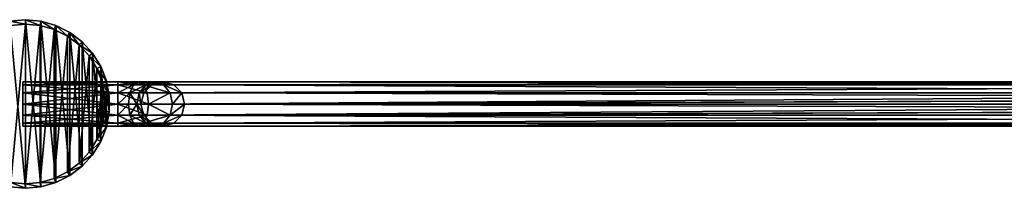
# Model space of a CAD drawing. Header units: millimetres. Extents: x 1804 to 4240, y -28 to 27.
# Tile 119 of 143: x 3818 to 3929, y -10 to 9. Entities that reach past the tile are written whole.
import ezdxf

# ---------------------------------------------------------------- set-up
doc = ezdxf.new("R2010")
doc.units = ezdxf.units.MM
doc.header["$LTSCALE"] = 25.4
doc.layers.get('0').update_dxf_attribs({"true_color": 0xff5454})

# ---------------------------------------------------------------- blocks, each defined once
blk = doc.blocks.new('MORE-EYE-7826-7825-7608-LINE.STL')
at = {"color": 18, "true_color": 0x000000}
mesh = blk.add_polyface(dxfattribs=at)
corners = [(2030.22, -3.13, 1341.31), (2029.89, 0.35, 1341.31), (2029.89, -1.4, 1341.31), (2030.22, 2.07, 1341.31), (2030.85, -4.76, 1341.31), (2030.85, 3.71, 1341.31), (2031.77, -6.25, 1341.31), (2031.77, 5.2, 1341.31), (2032.95, -7.55, 1341.31), (2032.95, 6.5, 1341.31), (2034.35, -8.6, 1341.31), (2034.35, 7.55, 1341.31), (2035.92, -9.38, 1341.31), (2035.92, 8.33, 1341.31), (2037.61, -9.86, 1341.31), (2037.61, 8.81, 1341.31), (2039.35, -10.03, 1341.31), (2039.35, 8.97, 1341.31), (2041.1, -9.86, 1341.31), (2041.1, 8.81, 1341.31), (2042.79, -9.38, 1341.31), (2042.79, 8.33, 1341.31), (2044.36, -8.6, 1341.31), (2044.36, 7.55, 1341.31), (2045.75, -7.55, 1341.31), (2045.75, 6.5, 1341.31), (2046.94, -6.25, 1341.31), (2046.94, 5.2, 1341.31), (2047.86, -4.76, 1341.31), (2047.86, 3.71, 1341.31), (2048.49, -3.13, 1341.31), (2048.49, 2.07, 1341.31), (2048.81, -1.4, 1341.31), (2048.81, 0.35, 1341.31)]
mesh.append_faces([[corners[k] for k in face] for face in [(0, 1, 2), (31, 32, 33)]], dxfattribs={"vtx0": -1, "color": 18})
mesh.append_faces([[corners[k] for k in face] for face in [(1, 0, 3), (3, 4, 5), (5, 6, 7), (7, 8, 9), (9, 10, 11), (11, 12, 13), (13, 14, 15), (15, 16, 17), (17, 18, 19), (19, 20, 21), (21, 22, 23), (23, 24, 25), (25, 26, 27), (27, 28, 29), (29, 30, 31)]], dxfattribs={"vtx0": -1, "vtx1": -1, "color": 18})
mesh.append_faces([[corners[k] for k in face] for face in [(3, 0, 4), (5, 4, 6), (7, 6, 8), (9, 8, 10), (11, 10, 12), (13, 12, 14), (15, 14, 16), (17, 16, 18), (19, 18, 20), (21, 20, 22), (23, 22, 24), (25, 24, 26), (27, 26, 28), (29, 28, 30), (31, 30, 32)]], dxfattribs={"vtx0": -1, "vtx2": -1, "color": 18})
mesh = blk.add_polyface(dxfattribs=at)
corners = [(2037.61, 8.81, 1341.31), (2039.35, 8.47, 1317.31), (2037.7, 8.32, 1317.31), (2039.35, 8.97, 1341.31)]
mesh.append_faces([[corners[k] for k in face] for face in [(0, 1, 2), (1, 0, 3)]], dxfattribs={"vtx0": -1, "color": 18})
mesh = blk.add_polyface(dxfattribs=at)
corners = [(2039.35, 8.97, 1341.31), (2041.01, 8.32, 1317.31), (2039.35, 8.47, 1317.31), (2041.1, 8.81, 1341.31)]
mesh.append_faces([[corners[k] for k in face] for face in [(0, 1, 2), (1, 0, 3)]], dxfattribs={"vtx0": -1, "color": 18})
mesh = blk.add_polyface(dxfattribs=at)
corners = [(2030.7, 1.94, 1317.31), (2030.39, -1.36, 1317.31), (2030.39, 0.31, 1317.31), (2030.7, -2.99, 1317.31), (2031.3, 3.49, 1317.31), (2031.3, -4.54, 1317.31), (2032.17, 4.9, 1317.31), (2032.17, -5.95, 1317.31), (2033.29, 6.13, 1317.31), (2033.29, -7.18, 1317.31), (2034.62, 7.13, 1317.31), (2034.62, -8.18, 1317.31), (2036.1, 7.87, 1317.31), (2036.1, -8.92, 1317.31), (2037.7, 8.32, 1317.31), (2037.7, -9.37, 1317.31), (2039.35, 8.47, 1317.31), (2039.35, -9.53, 1317.31), (2041.01, 8.32, 1317.31), (2041.01, -9.37, 1317.31), (2042.61, 7.87, 1317.31), (2042.61, -8.92, 1317.31), (2044.09, 7.13, 1317.31), (2044.09, -8.18, 1317.31), (2045.42, 6.13, 1317.31), (2045.42, -7.18, 1317.31), (2046.54, 4.9, 1317.31), (2046.54, -5.95, 1317.31), (2047.41, 3.49, 1317.31), (2047.41, -4.54, 1317.31), (2048.01, 1.94, 1317.31), (2048.01, -2.99, 1317.31), (2048.32, 0.31, 1317.31), (2048.32, -1.36, 1317.31)]
mesh.append_faces([[corners[k] for k in face] for face in [(0, 1, 2), (31, 32, 33)]], dxfattribs={"vtx0": -1, "color": 18})
mesh.append_faces([[corners[k] for k in face] for face in [(1, 0, 3), (3, 4, 5), (5, 6, 7), (7, 8, 9), (9, 10, 11), (11, 12, 13), (13, 14, 15), (15, 16, 17), (17, 18, 19), (19, 20, 21), (21, 22, 23), (23, 24, 25), (25, 26, 27), (27, 28, 29), (29, 30, 31)]], dxfattribs={"vtx0": -1, "vtx1": -1, "color": 18})
mesh.append_faces([[corners[k] for k in face] for face in [(3, 0, 4), (5, 4, 6), (7, 6, 8), (9, 8, 10), (11, 10, 12), (13, 12, 14), (15, 14, 16), (17, 16, 18), (19, 18, 20), (21, 20, 22), (23, 22, 24), (25, 24, 26), (27, 26, 28), (29, 28, 30), (31, 30, 32)]], dxfattribs={"vtx0": -1, "vtx2": -1, "color": 18})
mesh = blk.add_polyface(dxfattribs=at)
corners = [(2041.1, 8.81, 1341.31), (2042.61, 7.87, 1317.31), (2041.01, 8.32, 1317.31), (2042.79, 8.33, 1341.31)]
mesh.append_faces([[corners[k] for k in face] for face in [(0, 1, 2), (1, 0, 3)]], dxfattribs={"vtx0": -1, "color": 18})
mesh = blk.add_polyface(dxfattribs=at)
corners = [(2042.79, 8.33, 1341.31), (2044.09, 7.13, 1317.31), (2042.61, 7.87, 1317.31), (2044.36, 7.55, 1341.31)]
mesh.append_faces([[corners[k] for k in face] for face in [(0, 1, 2), (1, 0, 3)]], dxfattribs={"vtx0": -1, "color": 18})
mesh = blk.add_polyface(dxfattribs=at)
corners = [(2044.36, 7.55, 1341.31), (2045.42, 6.13, 1317.31), (2044.09, 7.13, 1317.31), (2045.75, 6.5, 1341.31)]
mesh.append_faces([[corners[k] for k in face] for face in [(0, 1, 2), (1, 0, 3)]], dxfattribs={"vtx0": -1, "color": 18})
mesh = blk.add_polyface(dxfattribs=at)
corners = [(2045.42, 6.13, 1317.31), (2046.94, 5.2, 1341.31), (2046.54, 4.9, 1317.31), (2045.75, 6.5, 1341.31)]
mesh.append_faces([[corners[k] for k in face] for face in [(0, 1, 2), (1, 0, 3)]], dxfattribs={"vtx0": -1, "color": 18})
mesh = blk.add_polyface(dxfattribs=at)
corners = [(2046.54, 4.9, 1317.31), (2047.86, 3.71, 1341.31), (2047.41, 3.49, 1317.31), (2046.94, 5.2, 1341.31)]
mesh.append_faces([[corners[k] for k in face] for face in [(0, 1, 2), (1, 0, 3)]], dxfattribs={"vtx0": -1, "color": 18})
mesh = blk.add_polyface(dxfattribs=at)
corners = [(2047.41, 3.49, 1317.31), (2048.49, 2.07, 1341.31), (2048.01, 1.94, 1317.31), (2047.86, 3.71, 1341.31)]
mesh.append_faces([[corners[k] for k in face] for face in [(0, 1, 2), (1, 0, 3)]], dxfattribs={"vtx0": -1, "color": 18})
mesh = blk.add_polyface(dxfattribs=at)
corners = [(2039.06, -2.69, 1331.18), (2039.06, -2.69, 1328.68), (2039.06, -3.03, 1329.93), (2039.06, -1.78, 1332.1), (2039.06, -1.78, 1327.77), (2039.06, -0.53, 1332.43), (2039.06, -0.53, 1327.43), (2039.06, 0.72, 1332.1), (2039.06, 0.72, 1327.77), (2039.06, 1.64, 1331.18), (2039.06, 1.64, 1328.68), (2039.06, 1.97, 1329.93)]
mesh.append_faces([[corners[k] for k in face] for face in [(0, 1, 2), (10, 9, 11)]], dxfattribs={"vtx0": -1, "color": 18})
mesh.append_faces([[corners[k] for k in face] for face in [(1, 3, 4), (4, 5, 6), (6, 7, 8), (8, 9, 10)]], dxfattribs={"vtx0": -1, "vtx1": -1, "color": 18})
mesh.append_faces([[corners[k] for k in face] for face in [(1, 0, 3), (4, 3, 5), (6, 5, 7), (8, 7, 9)]], dxfattribs={"vtx0": -1, "vtx2": -1, "color": 18})
mesh = blk.add_polyface(dxfattribs=at)
corners = [(2039.06, 1.64, 1331.18), (2049.8, 1.97, 1329.93), (2039.06, 1.97, 1329.93), (2049.8, 1.64, 1331.18)]
mesh.append_faces([[corners[k] for k in face] for face in [(0, 1, 2), (1, 0, 3)]], dxfattribs={"vtx0": -1, "color": 18})
mesh = blk.add_polyface(dxfattribs=at)
corners = [(2039.06, 1.97, 1329.93), (2049.8, 1.64, 1328.68), (2039.06, 1.64, 1328.68), (2049.8, 1.97, 1329.93)]
mesh.append_faces([[corners[k] for k in face] for face in [(0, 1, 2), (1, 0, 3)]], dxfattribs={"vtx0": -1, "color": 18})
mesh = blk.add_polyface(dxfattribs=at)
corners = [(2039.06, 0.72, 1332.1), (2049.8, 1.64, 1331.18), (2039.06, 1.64, 1331.18), (2049.8, 0.72, 1332.1)]
mesh.append_faces([[corners[k] for k in face] for face in [(0, 1, 2), (1, 0, 3)]], dxfattribs={"vtx0": -1, "color": 18})
mesh = blk.add_polyface(dxfattribs=at)
corners = [(2039.06, 1.64, 1328.68), (2049.8, 0.72, 1327.77), (2039.06, 0.72, 1327.77), (2049.8, 1.64, 1328.68)]
mesh.append_faces([[corners[k] for k in face] for face in [(0, 1, 2), (1, 0, 3)]], dxfattribs={"vtx0": -1, "color": 18})
mesh = blk.add_polyface(dxfattribs=at)
corners = [(2048.01, 1.94, 1317.31), (2048.81, 0.35, 1341.31), (2048.32, 0.31, 1317.31), (2048.49, 2.07, 1341.31)]
mesh.append_faces([[corners[k] for k in face] for face in [(0, 1, 2), (1, 0, 3)]], dxfattribs={"vtx0": -1, "color": 18})
mesh = blk.add_polyface(dxfattribs=at)
corners = [(2049.8, 1.97, 1329.93), (2052.69, 1.64, 1330.49), (2052.12, 1.97, 1329.37), (2049.8, 1.64, 1331.18)]
mesh.append_faces([[corners[k] for k in face] for face in [(0, 1, 2), (1, 0, 3)]], dxfattribs={"vtx0": -1, "color": 18})
mesh = blk.add_polyface(dxfattribs=at)
corners = [(2049.8, 1.64, 1328.68), (2052.12, 1.97, 1329.37), (2051.55, 1.64, 1328.26), (2049.8, 1.97, 1329.93)]
mesh.append_faces([[corners[k] for k in face] for face in [(0, 1, 2), (1, 0, 3)]], dxfattribs={"vtx0": -1, "color": 18})
mesh = blk.add_polyface(dxfattribs=at)
corners = [(2049.8, 1.64, 1331.18), (2053.1, 0.72, 1331.3), (2052.69, 1.64, 1330.49), (2049.8, 0.72, 1332.1)]
mesh.append_faces([[corners[k] for k in face] for face in [(0, 1, 2), (1, 0, 3)]], dxfattribs={"vtx0": -1, "color": 18})
mesh = blk.add_polyface(dxfattribs=at)
corners = [(2049.8, 0.72, 1327.77), (2051.55, 1.64, 1328.26), (2051.14, 0.72, 1327.45), (2049.8, 1.64, 1328.68)]
mesh.append_faces([[corners[k] for k in face] for face in [(0, 1, 2), (1, 0, 3)]], dxfattribs={"vtx0": -1, "color": 18})
mesh = blk.add_polyface(dxfattribs=at)
corners = [(2051.14, 0.72, 1327.45), (2052.93, 1.64, 1327.09), (2052.19, 0.72, 1326.55), (2051.55, 1.64, 1328.26)]
mesh.append_faces([[corners[k] for k in face] for face in [(0, 1, 2), (1, 0, 3)]], dxfattribs={"vtx0": -1, "color": 18})
mesh = blk.add_polyface(dxfattribs=at)
corners = [(2051.55, 1.64, 1328.26), (2053.94, 1.97, 1327.82), (2052.93, 1.64, 1327.09), (2052.12, 1.97, 1329.37)]
mesh.append_faces([[corners[k] for k in face] for face in [(0, 1, 2), (1, 0, 3)]], dxfattribs={"vtx0": -1, "color": 18})
mesh = blk.add_polyface(dxfattribs=at)
corners = [(2052.12, 1.97, 1329.37), (2054.95, 1.64, 1328.56), (2053.94, 1.97, 1327.82), (2052.69, 1.64, 1330.49)]
mesh.append_faces([[corners[k] for k in face] for face in [(0, 1, 2), (1, 0, 3)]], dxfattribs={"vtx0": -1, "color": 18})
mesh = blk.add_polyface(dxfattribs=at)
corners = [(2052.19, 0.72, 1326.55), (2053.62, 1.64, 1325.42), (2052.71, 0.72, 1325.27), (2052.93, 1.64, 1327.09)]
mesh.append_faces([[corners[k] for k in face] for face in [(0, 1, 2), (1, 0, 3)]], dxfattribs={"vtx0": -1, "color": 18})
mesh = blk.add_polyface(dxfattribs=at)
corners = [(2052.69, 1.64, 1330.49), (2055.69, 0.72, 1329.09), (2054.95, 1.64, 1328.56), (2053.1, 0.72, 1331.3)]
mesh.append_faces([[corners[k] for k in face] for face in [(0, 1, 2), (1, 0, 3)]], dxfattribs={"vtx0": -1, "color": 18})
mesh = blk.add_polyface(dxfattribs=at)
corners = [(2052.71, 0.72, 1325.27), (2243.1, 1.64, 129.75), (2242.19, 0.72, 129.68), (2053.62, 1.64, 1325.42)]
mesh.append_faces([[corners[k] for k in face] for face in [(0, 1, 2), (1, 0, 3)]], dxfattribs={"vtx0": -1, "color": 18})
mesh = blk.add_polyface(dxfattribs=at)
corners = [(2052.93, 1.64, 1327.09), (2054.85, 1.97, 1325.61), (2053.62, 1.64, 1325.42), (2053.94, 1.97, 1327.82)]
mesh.append_faces([[corners[k] for k in face] for face in [(0, 1, 2), (1, 0, 3)]], dxfattribs={"vtx0": -1, "color": 18})
mesh = blk.add_polyface(dxfattribs=at)
corners = [(2053.62, 1.64, 1325.42), (2244.35, 1.97, 129.85), (2243.1, 1.64, 129.75), (2054.85, 1.97, 1325.61)]
mesh.append_faces([[corners[k] for k in face] for face in [(0, 1, 2), (1, 0, 3)]], dxfattribs={"vtx0": -1, "color": 18})
mesh = blk.add_polyface(dxfattribs=at)
corners = [(2053.94, 1.97, 1327.82), (2056.09, 1.64, 1325.81), (2054.85, 1.97, 1325.61), (2054.95, 1.64, 1328.56)]
mesh.append_faces([[corners[k] for k in face] for face in [(0, 1, 2), (1, 0, 3)]], dxfattribs={"vtx0": -1, "color": 18})
mesh = blk.add_polyface(dxfattribs=at)
corners = [(2054.85, 1.97, 1325.61), (2245.6, 1.64, 129.95), (2244.35, 1.97, 129.85), (2056.09, 1.64, 1325.81)]
mesh.append_faces([[corners[k] for k in face] for face in [(0, 1, 2), (1, 0, 3)]], dxfattribs={"vtx0": -1, "color": 18})
mesh = blk.add_polyface(dxfattribs=at)
corners = [(2054.95, 1.64, 1328.56), (2056.99, 0.72, 1325.95), (2056.09, 1.64, 1325.81), (2055.69, 0.72, 1329.09)]
mesh.append_faces([[corners[k] for k in face] for face in [(0, 1, 2), (1, 0, 3)]], dxfattribs={"vtx0": -1, "color": 18})
mesh = blk.add_polyface(dxfattribs=at)
corners = [(2056.09, 1.64, 1325.81), (2246.52, 0.72, 130.02), (2245.6, 1.64, 129.95), (2056.99, 0.72, 1325.95)]
mesh.append_faces([[corners[k] for k in face] for face in [(0, 1, 2), (1, 0, 3)]], dxfattribs={"vtx0": -1, "color": 18})
mesh = blk.add_polyface(dxfattribs=at)
corners = [(2049.8, -0.53, 1332.43), (2039.06, 0.72, 1332.1), (2039.06, -0.53, 1332.43), (2049.8, 0.72, 1332.1)]
mesh.append_faces([[corners[k] for k in face] for face in [(0, 1, 2), (1, 0, 3)]], dxfattribs={"vtx0": -1, "color": 18})
mesh = blk.add_polyface(dxfattribs=at)
corners = [(2049.8, 0.72, 1327.77), (2039.06, -0.53, 1327.43), (2039.06, 0.72, 1327.77), (2049.8, -0.53, 1327.43)]
mesh.append_faces([[corners[k] for k in face] for face in [(0, 1, 2), (1, 0, 3)]], dxfattribs={"vtx0": -1, "color": 18})
mesh = blk.add_polyface(dxfattribs=at)
corners = [(2048.32, -1.36, 1317.31), (2048.81, 0.35, 1341.31), (2048.81, -1.4, 1341.31), (2048.32, 0.31, 1317.31)]
mesh.append_faces([[corners[k] for k in face] for face in [(0, 1, 2), (1, 0, 3)]], dxfattribs={"vtx0": -1, "color": 18})
mesh = blk.add_polyface(dxfattribs=at)
corners = [(2053.25, -0.53, 1331.6), (2049.8, 0.72, 1332.1), (2049.8, -0.53, 1332.43), (2053.1, 0.72, 1331.3)]
mesh.append_faces([[corners[k] for k in face] for face in [(0, 1, 2), (1, 0, 3)]], dxfattribs={"vtx0": -1, "color": 18})
mesh = blk.add_polyface(dxfattribs=at)
corners = [(2051.14, 0.72, 1327.45), (2049.8, -0.53, 1327.43), (2049.8, 0.72, 1327.77), (2050.99, -0.53, 1327.15)]
mesh.append_faces([[corners[k] for k in face] for face in [(0, 1, 2), (1, 0, 3)]], dxfattribs={"vtx0": -1, "color": 18})
mesh = blk.add_polyface(dxfattribs=at)
corners = [(2051.14, 0.72, 1327.45), (2051.92, -0.53, 1326.35), (2050.99, -0.53, 1327.15), (2052.19, 0.72, 1326.55)]
mesh.append_faces([[corners[k] for k in face] for face in [(0, 1, 2), (1, 0, 3)]], dxfattribs={"vtx0": -1, "color": 18})
mesh = blk.add_polyface(dxfattribs=at)
corners = [(2052.19, 0.72, 1326.55), (2052.38, -0.53, 1325.22), (2051.92, -0.53, 1326.35), (2052.71, 0.72, 1325.27)]
mesh.append_faces([[corners[k] for k in face] for face in [(0, 1, 2), (1, 0, 3)]], dxfattribs={"vtx0": -1, "color": 18})
mesh = blk.add_polyface(dxfattribs=at)
corners = [(2242.19, 0.72, 129.68), (2241.94, 0.12, 129.66), (2052.38, -0.53, 1325.22)]
mesh.append_faces([[corners[k] for k in face] for face in [(0, 1, 2)]], dxfattribs={"color": 18})
mesh = blk.add_polyface(dxfattribs=at)
corners = [(2242.19, 0.72, 129.68), (2052.38, -0.53, 1325.22), (2052.71, 0.72, 1325.27)]
mesh.append_faces([[corners[k] for k in face] for face in [(0, 1, 2)]], dxfattribs={"color": 18})
mesh = blk.add_polyface(dxfattribs=at)
corners = [(2241.94, 0.12, 129.66), (2241.85, -0.53, 129.65), (2052.38, -0.53, 1325.22)]
mesh.append_faces([[corners[k] for k in face] for face in [(0, 1, 2)]], dxfattribs={"color": 18})
mesh = blk.add_polyface(dxfattribs=at)
corners = [(2053.25, -0.53, 1331.6), (2055.69, 0.72, 1329.09), (2053.1, 0.72, 1331.3), (2055.96, -0.53, 1329.29)]
mesh.append_faces([[corners[k] for k in face] for face in [(0, 1, 2), (1, 0, 3)]], dxfattribs={"vtx0": -1, "color": 18})
mesh = blk.add_polyface(dxfattribs=at)
corners = [(2056.99, 0.72, 1325.95), (2055.96, -0.53, 1329.29), (2057.32, -0.53, 1326), (2055.69, 0.72, 1329.09)]
mesh.append_faces([[corners[k] for k in face] for face in [(0, 1, 2), (1, 0, 3)]], dxfattribs={"vtx0": -1, "color": 18})
mesh = blk.add_polyface(dxfattribs=at)
corners = [(2056.99, 0.72, 1325.95), (2057.32, -0.53, 1326), (2246.77, 0.12, 130.04)]
mesh.append_faces([[corners[k] for k in face] for face in [(0, 1, 2)]], dxfattribs={"color": 18})
mesh = blk.add_polyface(dxfattribs=at)
corners = [(2056.99, 0.72, 1325.95), (2246.77, 0.12, 130.04), (2246.52, 0.72, 130.02)]
mesh.append_faces([[corners[k] for k in face] for face in [(0, 1, 2)]], dxfattribs={"color": 18})
mesh = blk.add_polyface(dxfattribs=at)
corners = [(2246.77, 0.12, 130.04), (2057.32, -0.53, 1326), (2246.85, -0.53, 130.05)]
mesh.append_faces([[corners[k] for k in face] for face in [(0, 1, 2)]], dxfattribs={"color": 18})
mesh = blk.add_polyface(dxfattribs=at)
corners = [(2049.8, -1.78, 1332.1), (2039.06, -0.53, 1332.43), (2039.06, -1.78, 1332.1), (2049.8, -0.53, 1332.43)]
mesh.append_faces([[corners[k] for k in face] for face in [(0, 1, 2), (1, 0, 3)]], dxfattribs={"vtx0": -1, "color": 18})
mesh = blk.add_polyface(dxfattribs=at)
corners = [(2049.8, -0.53, 1327.43), (2039.06, -1.78, 1327.77), (2039.06, -0.53, 1327.43), (2049.8, -1.78, 1327.77)]
mesh.append_faces([[corners[k] for k in face] for face in [(0, 1, 2), (1, 0, 3)]], dxfattribs={"vtx0": -1, "color": 18})
mesh = blk.add_polyface(dxfattribs=at)
corners = [(2050.99, -0.53, 1327.15), (2049.8, -1.78, 1327.77), (2049.8, -0.53, 1327.43), (2051.14, -1.78, 1327.45)]
mesh.append_faces([[corners[k] for k in face] for face in [(0, 1, 2), (1, 0, 3)]], dxfattribs={"vtx0": -1, "color": 18})
mesh = blk.add_polyface(dxfattribs=at)
corners = [(2053.1, -1.78, 1331.3), (2049.8, -0.53, 1332.43), (2049.8, -1.78, 1332.1), (2053.25, -0.53, 1331.6)]
mesh.append_faces([[corners[k] for k in face] for face in [(0, 1, 2), (1, 0, 3)]], dxfattribs={"vtx0": -1, "color": 18})
mesh = blk.add_polyface(dxfattribs=at)
corners = [(2051.92, -0.53, 1326.35), (2051.14, -1.78, 1327.45), (2050.99, -0.53, 1327.15), (2052.19, -1.78, 1326.55)]
mesh.append_faces([[corners[k] for k in face] for face in [(0, 1, 2), (1, 0, 3)]], dxfattribs={"vtx0": -1, "color": 18})
mesh = blk.add_polyface(dxfattribs=at)
corners = [(2051.92, -0.53, 1326.35), (2052.71, -1.78, 1325.27), (2052.19, -1.78, 1326.55), (2052.38, -0.53, 1325.22)]
mesh.append_faces([[corners[k] for k in face] for face in [(0, 1, 2), (1, 0, 3)]], dxfattribs={"vtx0": -1, "color": 18})
mesh = blk.add_polyface(dxfattribs=at)
corners = [(2241.85, -0.53, 129.65), (2052.71, -1.78, 1325.27), (2052.38, -0.53, 1325.22)]
mesh.append_faces([[corners[k] for k in face] for face in [(0, 1, 2)]], dxfattribs={"color": 18})
mesh = blk.add_polyface(dxfattribs=at)
corners = [(2241.85, -0.53, 129.65), (2241.94, -1.17, 129.66), (2052.71, -1.78, 1325.27)]
mesh.append_faces([[corners[k] for k in face] for face in [(0, 1, 2)]], dxfattribs={"color": 18})
mesh = blk.add_polyface(dxfattribs=at)
corners = [(2055.69, -1.78, 1329.09), (2053.25, -0.53, 1331.6), (2053.1, -1.78, 1331.3), (2055.96, -0.53, 1329.29)]
mesh.append_faces([[corners[k] for k in face] for face in [(0, 1, 2), (1, 0, 3)]], dxfattribs={"vtx0": -1, "color": 18})
mesh = blk.add_polyface(dxfattribs=at)
corners = [(2057.32, -0.53, 1326), (2055.69, -1.78, 1329.09), (2056.99, -1.78, 1325.95), (2055.96, -0.53, 1329.29)]
mesh.append_faces([[corners[k] for k in face] for face in [(0, 1, 2), (1, 0, 3)]], dxfattribs={"vtx0": -1, "color": 18})
mesh = blk.add_polyface(dxfattribs=at)
corners = [(2057.32, -0.53, 1326), (2056.99, -1.78, 1325.95), (2246.77, -1.17, 130.04)]
mesh.append_faces([[corners[k] for k in face] for face in [(0, 1, 2)]], dxfattribs={"color": 18})
mesh = blk.add_polyface(dxfattribs=at)
corners = [(2057.32, -0.53, 1326), (2246.77, -1.17, 130.04), (2246.85, -0.53, 130.05)]
mesh.append_faces([[corners[k] for k in face] for face in [(0, 1, 2)]], dxfattribs={"color": 18})
mesh = blk.add_polyface(dxfattribs=at)
corners = [(2049.8, -1.78, 1332.1), (2039.06, -2.69, 1331.18), (2049.8, -2.69, 1331.18), (2039.06, -1.78, 1332.1)]
mesh.append_faces([[corners[k] for k in face] for face in [(0, 1, 2), (1, 0, 3)]], dxfattribs={"vtx0": -1, "color": 18})
mesh = blk.add_polyface(dxfattribs=at)
corners = [(2049.8, -2.69, 1328.68), (2039.06, -1.78, 1327.77), (2049.8, -1.78, 1327.77), (2039.06, -2.69, 1328.68)]
mesh.append_faces([[corners[k] for k in face] for face in [(0, 1, 2), (1, 0, 3)]], dxfattribs={"vtx0": -1, "color": 18})
mesh = blk.add_polyface(dxfattribs=at)
corners = [(2048.01, -2.99, 1317.31), (2048.81, -1.4, 1341.31), (2048.49, -3.13, 1341.31), (2048.32, -1.36, 1317.31)]
mesh.append_faces([[corners[k] for k in face] for face in [(0, 1, 2), (1, 0, 3)]], dxfattribs={"vtx0": -1, "color": 18})
mesh = blk.add_polyface(dxfattribs=at)
corners = [(2051.55, -2.69, 1328.26), (2049.8, -1.78, 1327.77), (2051.14, -1.78, 1327.45), (2049.8, -2.69, 1328.68)]
mesh.append_faces([[corners[k] for k in face] for face in [(0, 1, 2), (1, 0, 3)]], dxfattribs={"vtx0": -1, "color": 18})
mesh = blk.add_polyface(dxfattribs=at)
corners = [(2053.1, -1.78, 1331.3), (2049.8, -2.69, 1331.18), (2052.69, -2.69, 1330.49), (2049.8, -1.78, 1332.1)]
mesh.append_faces([[corners[k] for k in face] for face in [(0, 1, 2), (1, 0, 3)]], dxfattribs={"vtx0": -1, "color": 18})
mesh = blk.add_polyface(dxfattribs=at)
corners = [(2052.93, -2.69, 1327.09), (2051.14, -1.78, 1327.45), (2052.19, -1.78, 1326.55), (2051.55, -2.69, 1328.26)]
mesh.append_faces([[corners[k] for k in face] for face in [(0, 1, 2), (1, 0, 3)]], dxfattribs={"vtx0": -1, "color": 18})
mesh = blk.add_polyface(dxfattribs=at)
corners = [(2053.62, -2.69, 1325.42), (2052.19, -1.78, 1326.55), (2052.71, -1.78, 1325.27), (2052.93, -2.69, 1327.09)]
mesh.append_faces([[corners[k] for k in face] for face in [(0, 1, 2), (1, 0, 3)]], dxfattribs={"vtx0": -1, "color": 18})
mesh = blk.add_polyface(dxfattribs=at)
corners = [(2055.69, -1.78, 1329.09), (2052.69, -2.69, 1330.49), (2054.95, -2.69, 1328.56), (2053.1, -1.78, 1331.3)]
mesh.append_faces([[corners[k] for k in face] for face in [(0, 1, 2), (1, 0, 3)]], dxfattribs={"vtx0": -1, "color": 18})
mesh = blk.add_polyface(dxfattribs=at)
corners = [(2241.94, -1.17, 129.66), (2242.19, -1.78, 129.68), (2052.71, -1.78, 1325.27)]
mesh.append_faces([[corners[k] for k in face] for face in [(0, 1, 2)]], dxfattribs={"color": 18})
mesh = blk.add_polyface(dxfattribs=at)
corners = [(2243.1, -2.69, 129.75), (2052.71, -1.78, 1325.27), (2242.19, -1.78, 129.68), (2053.62, -2.69, 1325.42)]
mesh.append_faces([[corners[k] for k in face] for face in [(0, 1, 2), (1, 0, 3)]], dxfattribs={"vtx0": -1, "color": 18})
mesh = blk.add_polyface(dxfattribs=at)
corners = [(2056.99, -1.78, 1325.95), (2054.95, -2.69, 1328.56), (2056.09, -2.69, 1325.81), (2055.69, -1.78, 1329.09)]
mesh.append_faces([[corners[k] for k in face] for face in [(0, 1, 2), (1, 0, 3)]], dxfattribs={"vtx0": -1, "color": 18})
mesh = blk.add_polyface(dxfattribs=at)
corners = [(2246.52, -1.78, 130.02), (2056.09, -2.69, 1325.81), (2245.6, -2.69, 129.95), (2056.99, -1.78, 1325.95)]
mesh.append_faces([[corners[k] for k in face] for face in [(0, 1, 2), (1, 0, 3)]], dxfattribs={"vtx0": -1, "color": 18})
mesh = blk.add_polyface(dxfattribs=at)
corners = [(2246.77, -1.17, 130.04), (2056.99, -1.78, 1325.95), (2246.52, -1.78, 130.02)]
mesh.append_faces([[corners[k] for k in face] for face in [(0, 1, 2)]], dxfattribs={"color": 18})
mesh = blk.add_polyface(dxfattribs=at)
corners = [(2049.8, -2.69, 1331.18), (2039.06, -3.03, 1329.93), (2049.8, -3.03, 1329.93), (2039.06, -2.69, 1331.18)]
mesh.append_faces([[corners[k] for k in face] for face in [(0, 1, 2), (1, 0, 3)]], dxfattribs={"vtx0": -1, "color": 18})
mesh = blk.add_polyface(dxfattribs=at)
corners = [(2049.8, -3.03, 1329.93), (2039.06, -2.69, 1328.68), (2049.8, -2.69, 1328.68), (2039.06, -3.03, 1329.93)]
mesh.append_faces([[corners[k] for k in face] for face in [(0, 1, 2), (1, 0, 3)]], dxfattribs={"vtx0": -1, "color": 18})
mesh = blk.add_polyface(dxfattribs=at)
corners = [(2047.41, -4.54, 1317.31), (2048.49, -3.13, 1341.31), (2047.86, -4.76, 1341.31), (2048.01, -2.99, 1317.31)]
mesh.append_faces([[corners[k] for k in face] for face in [(0, 1, 2), (1, 0, 3)]], dxfattribs={"vtx0": -1, "color": 18})
mesh = blk.add_polyface(dxfattribs=at)
corners = [(2052.12, -3.03, 1329.37), (2049.8, -2.69, 1328.68), (2051.55, -2.69, 1328.26), (2049.8, -3.03, 1329.93)]
mesh.append_faces([[corners[k] for k in face] for face in [(0, 1, 2), (1, 0, 3)]], dxfattribs={"vtx0": -1, "color": 18})
mesh = blk.add_polyface(dxfattribs=at)
corners = [(2052.69, -2.69, 1330.49), (2049.8, -3.03, 1329.93), (2052.12, -3.03, 1329.37), (2049.8, -2.69, 1331.18)]
mesh.append_faces([[corners[k] for k in face] for face in [(0, 1, 2), (1, 0, 3)]], dxfattribs={"vtx0": -1, "color": 18})
mesh = blk.add_polyface(dxfattribs=at)
corners = [(2053.94, -3.03, 1327.82), (2051.55, -2.69, 1328.26), (2052.93, -2.69, 1327.09), (2052.12, -3.03, 1329.37)]
mesh.append_faces([[corners[k] for k in face] for face in [(0, 1, 2), (1, 0, 3)]], dxfattribs={"vtx0": -1, "color": 18})
mesh = blk.add_polyface(dxfattribs=at)
corners = [(2054.95, -2.69, 1328.56), (2052.12, -3.03, 1329.37), (2053.94, -3.03, 1327.82), (2052.69, -2.69, 1330.49)]
mesh.append_faces([[corners[k] for k in face] for face in [(0, 1, 2), (1, 0, 3)]], dxfattribs={"vtx0": -1, "color": 18})
mesh = blk.add_polyface(dxfattribs=at)
corners = [(2054.85, -3.03, 1325.61), (2052.93, -2.69, 1327.09), (2053.62, -2.69, 1325.42), (2053.94, -3.03, 1327.82)]
mesh.append_faces([[corners[k] for k in face] for face in [(0, 1, 2), (1, 0, 3)]], dxfattribs={"vtx0": -1, "color": 18})
mesh = blk.add_polyface(dxfattribs=at)
corners = [(2244.35, -3.03, 129.85), (2053.62, -2.69, 1325.42), (2243.1, -2.69, 129.75), (2054.85, -3.03, 1325.61)]
mesh.append_faces([[corners[k] for k in face] for face in [(0, 1, 2), (1, 0, 3)]], dxfattribs={"vtx0": -1, "color": 18})
mesh = blk.add_polyface(dxfattribs=at)
corners = [(2056.09, -2.69, 1325.81), (2053.94, -3.03, 1327.82), (2054.85, -3.03, 1325.61), (2054.95, -2.69, 1328.56)]
mesh.append_faces([[corners[k] for k in face] for face in [(0, 1, 2), (1, 0, 3)]], dxfattribs={"vtx0": -1, "color": 18})
mesh = blk.add_polyface(dxfattribs=at)
corners = [(2245.6, -2.69, 129.95), (2054.85, -3.03, 1325.61), (2244.35, -3.03, 129.85), (2056.09, -2.69, 1325.81)]
mesh.append_faces([[corners[k] for k in face] for face in [(0, 1, 2), (1, 0, 3)]], dxfattribs={"vtx0": -1, "color": 18})
mesh = blk.add_polyface(dxfattribs=at)
corners = [(2046.54, -5.95, 1317.31), (2047.86, -4.76, 1341.31), (2046.94, -6.25, 1341.31), (2047.41, -4.54, 1317.31)]
mesh.append_faces([[corners[k] for k in face] for face in [(0, 1, 2), (1, 0, 3)]], dxfattribs={"vtx0": -1, "color": 18})
mesh = blk.add_polyface(dxfattribs=at)
corners = [(2045.42, -7.18, 1317.31), (2046.94, -6.25, 1341.31), (2045.75, -7.55, 1341.31), (2046.54, -5.95, 1317.31)]
mesh.append_faces([[corners[k] for k in face] for face in [(0, 1, 2), (1, 0, 3)]], dxfattribs={"vtx0": -1, "color": 18})
mesh = blk.add_polyface(dxfattribs=at)
corners = [(2045.75, -7.55, 1341.31), (2044.09, -8.18, 1317.31), (2045.42, -7.18, 1317.31), (2044.36, -8.6, 1341.31)]
mesh.append_faces([[corners[k] for k in face] for face in [(0, 1, 2), (1, 0, 3)]], dxfattribs={"vtx0": -1, "color": 18})
mesh = blk.add_polyface(dxfattribs=at)
corners = [(2044.36, -8.6, 1341.31), (2042.61, -8.92, 1317.31), (2044.09, -8.18, 1317.31), (2042.79, -9.38, 1341.31)]
mesh.append_faces([[corners[k] for k in face] for face in [(0, 1, 2), (1, 0, 3)]], dxfattribs={"vtx0": -1, "color": 18})
mesh = blk.add_polyface(dxfattribs=at)
corners = [(2039.35, -10.03, 1341.31), (2037.7, -9.37, 1317.31), (2039.35, -9.53, 1317.31), (2037.61, -9.86, 1341.31)]
mesh.append_faces([[corners[k] for k in face] for face in [(0, 1, 2), (1, 0, 3)]], dxfattribs={"vtx0": -1, "color": 18})
mesh = blk.add_polyface(dxfattribs=at)
corners = [(2041.1, -9.86, 1341.31), (2039.35, -9.53, 1317.31), (2041.01, -9.37, 1317.31), (2039.35, -10.03, 1341.31)]
mesh.append_faces([[corners[k] for k in face] for face in [(0, 1, 2), (1, 0, 3)]], dxfattribs={"vtx0": -1, "color": 18})
mesh = blk.add_polyface(dxfattribs=at)
corners = [(2042.79, -9.38, 1341.31), (2041.01, -9.37, 1317.31), (2042.61, -8.92, 1317.31), (2041.1, -9.86, 1341.31)]
mesh.append_faces([[corners[k] for k in face] for face in [(0, 1, 2), (1, 0, 3)]], dxfattribs={"vtx0": -1, "color": 18})

msp = doc.modelspace()

# ---------------------------------------------------------------- block references
at = {"color": 0}
msp.add_blockref('MORE-EYE-7826-7825-7608-LINE.STL', (1779.4, 0, -34.1), dxfattribs=at)

doc.saveas('drawing.dxf')
